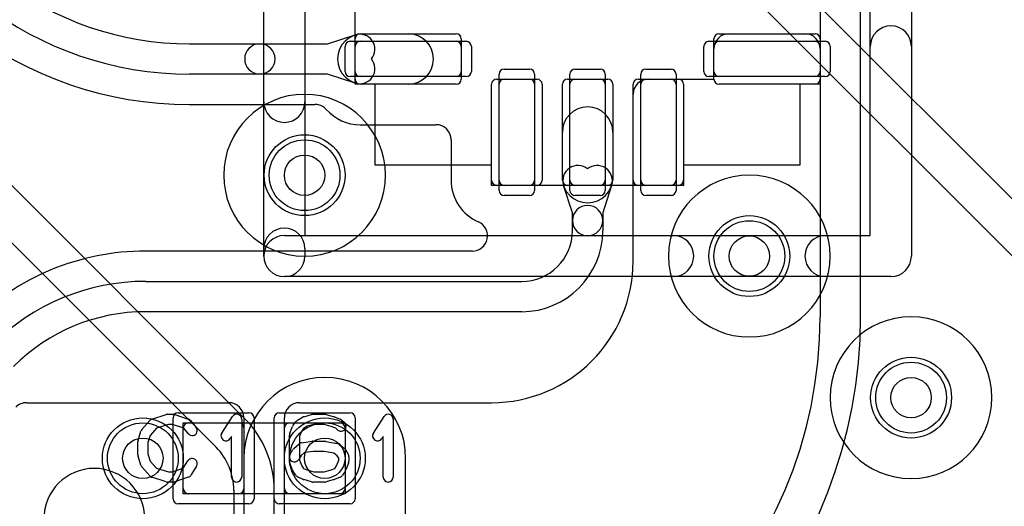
# Model space of a CAD drawing. Extents: x 0 to 20.5, y -0.5 to 20.
# Tile 11 of 20: x 7.2 to 12.1, y 7.3 to 9.7. Entities that reach past the tile are written whole.
import ezdxf

# ---------------------------------------------------------------- set-up
doc = ezdxf.new("R2010")
doc.units = 0
for name, color, linetype in [('Hole', 1, 'CONTINUOUS'), ('L1', 3, 'CONTINUOUS'), ('L2', 3, 'CONTINUOUS'), ('L3', 3, 'CONTINUOUS'), ('L4', 3, 'CONTINUOUS'), ('MetalMask-A', 176, 'CONTINUOUS'), ('PartsArea-A', 111, 'CONTINUOUS'), ('PartsSilk-A', 221, 'CONTINUOUS'), ('Resist-A', 2, 'CONTINUOUS'), ('Resist-B', 2, 'CONTINUOUS'), ('Silk-A', 140, 'CONTINUOUS')]:
    doc.layers.add(name, color=color, linetype=linetype)

msp = doc.modelspace()

# ---------------------------------------------------------------- linework, layer by layer
at = {"layer": 'Hole'}
for centre in [(8.6, 8.9), (10.8, 8.5), (11.6, 7.8), (7.8, 7.5), (8.7, 7.5)]:
    msp.add_circle(centre, 0.1, dxfattribs=at)
at = {"layer": 'L1'}
for p, q in [((11.35004, 8.2), (11.35004, 10.625)), ((8.875, 9.6), (9.35, 9.6)), ((8.88846, 9.6), (9.1125, 9.6)), ((10.65, 9.6), (11.125, 9.6)), ((10.69997, 9.6), (11.07503, 9.6)), ((8.03157, 9.55), (8.37877, 9.55)), ((8.37877, 9.55), (8.71415, 9.55)), ((8.71415, 9.55), (8.84999, 9.59393)), ((8.85, 9.375), (8.85, 9.575)), ((9.375, 9.575), (9.375, 9.375)), ((10.625, 9.375), (10.625, 9.575)), ((11.15, 9.575), (11.15, 9.375)), ((10.625, 9.375), (10.625, 9.52503)), ((11.15, 9.52503), (11.15, 8.2)), ((8.37877, 9.4), (8.03157, 9.4)), ((8.71415, 9.4), (8.37877, 9.4)), ((8.84999, 9.35607), (8.71415, 9.4)), ((9.55, 9.375), (9.75, 9.375)), ((9.9, 9.375), (10.1, 9.375)), ((10.25, 9.375), (10.45, 9.375)), ((10.29997, 9.375), (10.625, 9.375)), ((9.35, 9.35), (8.875, 9.35)), ((9.1125, 9.35), (8.88846, 9.35)), ((9.525, 8.875), (9.525, 9.35)), ((9.775, 9.35), (9.775, 8.875)), ((9.875, 8.875), (9.875, 9.35)), ((10.125, 9.35), (10.125, 8.875)), ((10.225, 8.875), (10.225, 9.35)), ((10.475, 9.35), (10.475, 8.875)), ((11.125, 9.35), (10.65, 9.35)), ((10.225, 8.475), (10.225, 9.30003)), ((8.03157, 9.24996), (8.65139, 9.24996)), ((8.875, 9.14996), (9.24996, 9.14996)), ((9.875, 8.88846), (9.875, 9.1125)), ((10.125, 9.1125), (10.125, 8.88846)), ((9.32496, 9.07496), (9.32496, 8.875)), ((9.75, 8.85), (9.55, 8.85)), ((9.925, 8.71415), (9.88107, 8.84999)), ((10.1, 8.85), (9.9, 8.85)), ((10.11893, 8.84999), (10.075, 8.71415)), ((10.45, 8.85), (10.25, 8.85)), ((9.925, 8.67597), (9.925, 8.71415)), ((9.925, 8.62597), (9.925, 8.67597)), ((10.075, 8.71415), (10.075, 8.67597)), ((10.075, 8.67597), (10.075, 8.62597)), ((9.42991, 8.52504), (7.81421, 8.52504)), ((7.81421, 8.375), (9.67403, 8.375)), ((9.67403, 8.225), (7.81421, 8.225)), ((7.22432, 7.775), (8.225, 7.775)), ((8.57497, 7.775), (9.525, 7.775)), ((8.3, 7.7), (8.3, 7.07504)), ((8.5, 6.07497), (8.5, 7.70003)), ((8, 7.35), (8, 7.65)), ((8.025, 7.675), (8.275, 7.675)), ((8.3, 7.65), (8.3, 7.35)), ((8.5, 7.35), (8.5, 7.65)), ((8.525, 7.675), (8.775, 7.675)), ((8.8, 7.65), (8.8, 7.35)), ((8.275, 7.325), (8.025, 7.325)), ((8.775, 7.325), (8.525, 7.325))]:
    msp.add_line(p, q, dxfattribs=at)
for centre in [(8.6, 8.9), (10.8, 8.5), (11.6, 7.8), (7.8, 7.5), (8.7, 7.5)]:
    msp.add_circle(centre, 0.2, dxfattribs=at)
for centre, radius, start, end in [((8.03157, 11.075), 1.525, -164.99966, -90), ((8.03157, 11.075), 1.675, -164.99968, -90), ((8.03158, 11.07501), 1.82505, -164.99991, -90.00031), ((8.88846, 9.475), 0.125, 90, -90), ((8.87307, 9.52257), 0.075, -39.36735, 107.92045), ((8.875, 9.575), 0.025, 90, 180), ((9.1125, 9.475), 0.125, -90, 90), ((9.35, 9.575), 0.025, 0, 90), ((10.69997, 9.52503), 0.07497, 90, 180), ((10.65, 9.575), 0.025, 90, 180), ((11.07503, 9.52503), 0.07497, 0, 90), ((11.125, 9.575), 0.025, 0, 90), ((8.37877, 9.475), 0.075, 90, -90), ((8.37877, 9.475), 0.075, -90, 90), ((8.87307, 9.42743), 0.075, -107.92279, 39.36735), ((8.875, 9.375), 0.025, 180, -90), ((9.35, 9.375), 0.025, -90, 0), ((9.55, 9.35), 0.025, 90, 180), ((9.75, 9.35), 0.025, 0, 90), ((9.9, 9.35), 0.025, 90, 180), ((10.1, 9.35), 0.025, 0, 90), ((10.29997, 9.30003), 0.07497, 90, 180), ((10.25, 9.35), 0.025, 90, 180), ((10.45, 9.35), 0.025, 0, 90), ((10.65, 9.375), 0.025, 180, -90), ((11.125, 9.375), 0.025, -90, 0), ((8.65139, 9.17499), 0.07497, 75.95078, 90), ((8.65143, 9.17498), 0.07497, 41.80998, 75.98229), ((8.87503, 9.375), 0.22504, -138.18462, -90.00764), ((10, 9.1125), 0.125, 0, 180), ((9.24996, 9.07496), 0.075, 0, 90), ((9.95243, 8.87307), 0.075, 50.63265, -162.07955), ((10.04757, 8.87307), 0.075, -17.92279, 129.36735), ((9.55, 8.875), 0.22504, 180, -113.59308), ((9.55, 8.875), 0.025, 180, -90), ((9.75, 8.875), 0.025, -90, 0), ((10, 8.88846), 0.125, 180, 0), ((9.9, 8.875), 0.025, 180, -90), ((10.1, 8.875), 0.025, -90, 0), ((10.25, 8.875), 0.025, 180, -90), ((10.45, 8.875), 0.025, -90, 0), ((10, 8.67597), 0.075, 0, 180), ((10, 8.67597), 0.075, 180, 0), ((9.42991, 8.60004), 0.075, -90, 66.40518), ((9.67403, 8.62597), 0.25097, -90, 0), ((9.67403, 8.62597), 0.40097, -90, 0), ((7.81423, 7.3), 1.22504, 90.00093, 135.00033), ((9.525, 8.475), 0.7, -90, 0), ((7.81422, 7.3), 1.075, 90.00053, 135), ((7.81422, 7.3), 0.925, 90.00062, 135), ((8.95, 8.2), 2.2, -90, 0), ((8.95, 8.2), 2.40004, -83.51687, 0), ((7.22432, 7.7), 0.075, 90, 135), ((8.225, 7.7), 0.075, 0, 90), ((8.57497, 7.70003), 0.07497, 90, 180), ((8.025, 7.65), 0.025, 90, 180), ((8.275, 7.65), 0.025, 0, 90), ((8.525, 7.65), 0.025, 90, 180), ((8.775, 7.65), 0.025, 0, 90), ((7.56, 7.2), 0.25, 0, 180), ((8.025, 7.35), 0.025, 180, -90), ((8.275, 7.35), 0.025, -90, 0), ((8.525, 7.35), 0.025, 180, -90), ((8.775, 7.35), 0.025, -90, 0)]:
    msp.add_arc(centre, radius, start, end, dxfattribs=at)
at = {"layer": 'L2'}
for p, q in [((8.29996, 7.5), (8.29996, 6.6)), ((9.10004, 6.6), (9.10004, 7.5))]:
    msp.add_line(p, q, dxfattribs=at)
for centre in [(8.6, 8.9), (11.6, 7.8), (7.8, 7.5)]:
    msp.add_circle(centre, 0.2, dxfattribs=at)
for centre, start, end in [((10.8, 8.5), 90, -90), ((10.8, 8.5), -90, 90), ((8.7, 7.5), 0, 180)]:
    msp.add_arc(centre, 0.40004, start, end, dxfattribs=at)
at = {"layer": 'L3'}
for p, q in [((8.29996, 7.5), (8.29996, 6.6)), ((9.10004, 6.6), (9.10004, 7.5))]:
    msp.add_line(p, q, dxfattribs=at)
for centre in [(8.6, 8.9), (11.6, 7.8), (7.8, 7.5)]:
    msp.add_circle(centre, 0.2, dxfattribs=at)
for centre, start, end in [((10.8, 8.5), 90, -90), ((10.8, 8.5), -90, 90), ((8.7, 7.5), 0, 180)]:
    msp.add_arc(centre, 0.40004, start, end, dxfattribs=at)
at = {"layer": 'L4'}
for p, q in [((13.34856, 7.53434), (7.2879, 13.595)), ((7.14645, 13.45355), (13.20711, 7.39289)), ((8.30355, 7.69645), (4.34645, 11.65355)), ((4.205, 11.5121), (8.1621, 7.555)), ((8.24996, 7.34289), (8.24996, 5.7)), ((8.45, 5.7), (8.45, 7.34289))]:
    msp.add_line(p, q, dxfattribs=at)
for centre in [(8.6, 8.9), (10.8, 8.5), (11.6, 7.8), (7.8, 7.5), (8.7, 7.5)]:
    msp.add_circle(centre, 0.2, dxfattribs=at)
for centre, radius, start, end in [((8.6, 8.9), 0.40004, 90, -90), ((8.6, 8.9), 0.40004, -90, 90), ((11.6, 7.8), 0.40004, 90, -90), ((11.6, 7.8), 0.40004, -90, 90), ((7.95, 7.34289), 0.5, 0, 45.00081), ((7.95, 7.3429), 0.29996, -0.00191, 45)]:
    msp.add_arc(centre, radius, start, end, dxfattribs=at)
at = {"layer": 'MetalMask-A'}
for p, q in [((8.875, 9.5625), (9.35, 9.5625)), ((10.65, 9.5625), (11.125, 9.5625)), ((8.85, 9.4125), (8.85, 9.5375)), ((9.375, 9.5375), (9.375, 9.4125)), ((10.625, 9.4125), (10.625, 9.5375)), ((11.15, 9.5375), (11.15, 9.4125)), ((9.35, 9.3875), (8.875, 9.3875)), ((9.5875, 9.375), (9.7125, 9.375)), ((9.9375, 9.375), (10.0625, 9.375)), ((10.2875, 9.375), (10.4125, 9.375)), ((11.125, 9.3875), (10.65, 9.3875)), ((9.5625, 8.875), (9.5625, 9.35)), ((9.7375, 9.35), (9.7375, 8.875)), ((9.9125, 8.875), (9.9125, 9.35)), ((10.0875, 9.35), (10.0875, 8.875)), ((10.2625, 8.875), (10.2625, 9.35)), ((10.4375, 9.35), (10.4375, 8.875)), ((9.7125, 8.85), (9.5875, 8.85)), ((10.0625, 8.85), (9.9375, 8.85)), ((10.4125, 8.85), (10.2875, 8.85)), ((8, 7.35), (8, 7.65)), ((8.025, 7.675), (8.275, 7.675)), ((8.3, 7.65), (8.3, 7.35)), ((8.5, 7.35), (8.5, 7.65)), ((8.525, 7.675), (8.775, 7.675)), ((8.8, 7.65), (8.8, 7.35)), ((8.275, 7.325), (8.025, 7.325)), ((8.775, 7.325), (8.525, 7.325))]:
    msp.add_line(p, q, dxfattribs=at)
for centre, start, end in [((8.875, 9.5375), 90, 180), ((9.35, 9.5375), 0, 90), ((10.65, 9.5375), 90, 180), ((11.125, 9.5375), 0, 90), ((8.875, 9.4125), 180, -90), ((9.35, 9.4125), -90, 0), ((10.65, 9.4125), 180, -90), ((11.125, 9.4125), -90, 0), ((9.5875, 9.35), 90, 180), ((9.7125, 9.35), 0, 90), ((9.9375, 9.35), 90, 180), ((10.0625, 9.35), 0, 90), ((10.2875, 9.35), 90, 180), ((10.4125, 9.35), 0, 90), ((9.5875, 8.875), 180, -90), ((9.7125, 8.875), -90, 0), ((9.9375, 8.875), 180, -90), ((10.0625, 8.875), -90, 0), ((10.2875, 8.875), 180, -90), ((10.4125, 8.875), -90, 0), ((8.025, 7.65), 90, 180), ((8.275, 7.65), 0, 90), ((8.525, 7.65), 90, 180), ((8.775, 7.65), 0, 90), ((8.025, 7.35), 180, -90), ((8.275, 7.35), -90, 0), ((8.525, 7.35), 180, -90), ((8.775, 7.35), -90, 0)]:
    msp.add_arc(centre, 0.025, start, end, dxfattribs=at)
at = {"layer": 'PartsArea-A'}
for p, q in [((8.85, 9.35), (8.85, 10.65)), ((11.15, 10.65), (11.15, 9.35)), ((8.95, 9.35), (8.85, 9.35)), ((8.95, 8.95), (8.95, 9.35)), ((11.15, 9.35), (11.05, 9.35)), ((11.05, 9.35), (11.05, 8.95)), ((9.525, 8.95), (8.95, 8.95)), ((9.525, 8.85), (9.525, 8.95)), ((11.05, 8.95), (10.475, 8.95)), ((10.475, 8.95), (10.475, 8.85)), ((10.475, 8.85), (9.525, 8.85)), ((8, 7.675), (8.8, 7.675)), ((8, 7.325), (8, 7.675)), ((8.8, 7.675), (8.8, 7.325)), ((8.8, 7.325), (8, 7.325))]:
    msp.add_line(p, q, dxfattribs=at)
at = {"layer": 'PartsSilk-A'}
for p, q in [((8.3984, 8.5), (8.3984, 11.5)), ((8.6016, 11.5), (8.6016, 8.6016)), ((11.6016, 11.5), (11.6016, 8.5)), ((11.3984, 8.6016), (11.3984, 11.3984)), ((8.6016, 8.6016), (11.3984, 8.6016)), ((11.5, 8.3984), (8.5, 8.3984)), ((7.84516, 7.69418), (7.9146, 7.7164)), ((7.92222, 7.71759), (7.95, 7.71759)), ((7.9579, 7.71631), (8.02457, 7.69409)), ((8.19013, 7.6247), (8.24291, 7.70618)), ((8.56504, 7.68818), (8.59004, 7.70299)), ((8.59591, 7.70552), (8.6348, 7.71663)), ((8.64167, 7.71759), (8.7, 7.71759)), ((8.70687, 7.71663), (8.74576, 7.70552)), ((8.74817, 7.70469), (8.77595, 7.69358)), ((8.94013, 7.6247), (8.99291, 7.70618)), ((7.79508, 7.64239), (7.83397, 7.68683)), ((7.86702, 7.64868), (7.83618, 7.61344)), ((7.92612, 7.66759), (7.86702, 7.64868)), ((7.94594, 7.66759), (7.92612, 7.66759)), ((8.00202, 7.6489), (7.94594, 7.66759)), ((8.02523, 7.62104), (8.00202, 7.6489)), ((8.03588, 7.68637), (8.06365, 7.65304)), ((8.28889, 7.69259), (8.28889, 7.40741)), ((8.52692, 7.62442), (8.54081, 7.65776)), ((8.54389, 7.66315), (8.55778, 7.68167)), ((8.5948, 7.64769), (8.58577, 7.63565)), ((8.61275, 7.65833), (8.5948, 7.64769)), ((8.64517, 7.66759), (8.61275, 7.65833)), ((8.6965, 7.66759), (8.64517, 7.66759)), ((8.73079, 7.65779), (8.6965, 7.66759)), ((8.75395, 7.64853), (8.73079, 7.65779)), ((8.76494, 7.63974), (8.75395, 7.64853)), ((8.78229, 7.68989), (8.79618, 7.67878)), ((9.03889, 7.69259), (9.03889, 7.40741)), ((7.77614, 7.58894), (7.79003, 7.63339)), ((7.83618, 7.61344), (7.825, 7.57766)), ((8.23889, 7.60801), (8.23209, 7.59752)), ((8.23889, 7.40741), (8.23889, 7.60801)), ((8.525, 7.48519), (8.525, 7.61481)), ((8.58577, 7.63565), (8.575, 7.60981)), ((8.575, 7.60981), (8.575, 7.49019)), ((8.98889, 7.60801), (8.98209, 7.59752)), ((8.98889, 7.40741), (8.98889, 7.60801)), ((7.775, 7.51852), (7.775, 7.58148)), ((7.825, 7.57766), (7.825, 7.52234)), ((8.54728, 7.54832), (8.57228, 7.57054)), ((8.58541, 7.57661), (8.63819, 7.58402)), ((8.64167, 7.58426), (8.7, 7.58426)), ((8.7049, 7.58377), (8.76046, 7.57266)), ((8.77044, 7.56824), (8.79544, 7.54972)), ((7.79003, 7.46661), (7.77614, 7.51106)), ((7.825, 7.52234), (7.83618, 7.48656)), ((8.5288, 7.52066), (8.54269, 7.54288)), ((8.58318, 7.51333), (8.5712, 7.49416)), ((8.59985, 7.52814), (8.58318, 7.51333)), ((8.64342, 7.53426), (8.59985, 7.52814)), ((8.69752, 7.53426), (8.64342, 7.53426)), ((8.74517, 7.52473), (8.69752, 7.53426)), ((8.76187, 7.51236), (8.74517, 7.52473)), ((8.76944, 7.50024), (8.76187, 7.51236)), ((8.76944, 7.49019), (8.76944, 7.50024)), ((8.80176, 7.54287), (8.81564, 7.52065)), ((8.81944, 7.50741), (8.81944, 7.48519)), ((7.83397, 7.41317), (7.79508, 7.45761)), ((7.83618, 7.48656), (7.86702, 7.45132)), ((8.00023, 7.4505), (8.02324, 7.48732)), ((8.06564, 7.46082), (8.03787, 7.41638)), ((8.54081, 7.44224), (8.52692, 7.47558)), ((8.575, 7.49019), (8.58618, 7.46336)), ((8.58618, 7.46336), (8.59492, 7.44937)), ((8.7498, 7.44981), (8.75827, 7.46336)), ((8.75827, 7.46336), (8.76944, 7.49019)), ((8.81752, 7.47558), (8.80364, 7.44224)), ((7.9146, 7.3836), (7.84516, 7.40582)), ((7.86702, 7.45132), (7.92612, 7.43241)), ((7.92612, 7.43241), (7.94594, 7.43241)), ((7.94594, 7.43241), (8.00023, 7.4505)), ((8.02457, 7.40591), (7.9579, 7.38369)), ((8.55658, 7.41638), (8.54269, 7.4386)), ((8.59263, 7.39567), (8.56763, 7.40678)), ((8.59492, 7.44937), (8.61133, 7.44208)), ((8.61133, 7.44208), (8.64517, 7.43241)), ((8.64517, 7.43241), (8.6965, 7.43241)), ((8.6965, 7.43241), (8.73079, 7.44221)), ((8.73079, 7.44221), (8.7498, 7.44981)), ((8.77595, 7.40642), (8.74817, 7.39531)), ((8.80176, 7.4386), (8.78787, 7.41638)), ((7.95, 7.38241), (7.92222, 7.38241)), ((8.6348, 7.38337), (8.59591, 7.39448)), ((8.7, 7.38241), (8.64167, 7.38241)), ((8.74576, 7.39448), (8.70687, 7.38337))]:
    msp.add_line(p, q, dxfattribs=at)
for centre, radius, start, end in [((8.5, 8.5), 0.1016, 180, -90), ((11.5, 8.5), 0.1016, -90, 0), ((7.92222, 7.69259), 0.025, 90, 107.74642), ((7.95, 7.69259), 0.025, 71.57954, 90), ((8.26389, 7.69259), 0.025, 0, 147.06619), ((8.60278, 7.68148), 0.025, 105.94854, 120.63752), ((8.64167, 7.69259), 0.025, 90, 105.94854), ((8.7, 7.69259), 0.025, 74.05146, 90), ((8.73889, 7.68148), 0.025, 68.2071, 74.05146), ((9.01389, 7.69259), 0.025, 0, 147.06619), ((7.85278, 7.67037), 0.025, 107.74642, 138.81192), ((8.01667, 7.67037), 0.025, 39.7909, 71.57954), ((8.04444, 7.63704), 0.025, -140.2091, 39.8005), ((8.56389, 7.64815), 0.025, 143.1301, 157.39424), ((8.57778, 7.66667), 0.025, 120.63752, 143.1301), ((8.78056, 7.65926), 0.025, -128.66697, 51.34522), ((8.76667, 7.67037), 0.025, 51.33303, 68.2071), ((7.81389, 7.62593), 0.025, 138.81192, 162.63777), ((8.21111, 7.61111), 0.025, 147.06646, -32.93381), ((8.55, 7.61481), 0.025, 157.39424, 180), ((8.96111, 7.61111), 0.025, 147.06646, -32.93381), ((7.8, 7.58148), 0.025, 162.63777, 180), ((8.58889, 7.55185), 0.025, 98.00047, 131.62783), ((8.64167, 7.55926), 0.025, 90, 98.00047), ((8.7, 7.55926), 0.025, 78.69456, 90), ((8.75556, 7.54815), 0.025, 53.47387, 78.69456), ((8.78056, 7.52963), 0.025, 31.98594, 53.47387), ((7.8, 7.51852), 0.025, 180, -162.63777), ((8.55, 7.50741), 0.025, 147.99462, -32.01002), ((8.56389, 7.52963), 0.025, 131.62783, 147.99462), ((8.79444, 7.50741), 0.025, 0, 31.98594), ((7.81389, 7.47407), 0.025, -162.63777, -138.81192), ((8.04444, 7.47407), 0.025, -32.00538, 147.99925), ((8.55, 7.48519), 0.025, 180, -157.39424), ((8.79444, 7.48519), 0.025, -22.60576, 0), ((7.85278, 7.42963), 0.025, -138.81192, -107.74642), ((8.01667, 7.42963), 0.025, -71.57954, -32.00538), ((8.26389, 7.40741), 0.025, 180, 0), ((8.56389, 7.45185), 0.025, -157.39424, -147.99462), ((8.57778, 7.42963), 0.025, -147.99462, -113.95086), ((8.76667, 7.42963), 0.025, -68.2071, -32.00538), ((8.78056, 7.45185), 0.025, -32.00538, -22.60576), ((9.01389, 7.40741), 0.025, 180, 0), ((7.92222, 7.40741), 0.025, -107.74642, -90), ((7.95, 7.40741), 0.025, -90, -71.57954), ((8.60278, 7.41852), 0.025, -113.95086, -105.94854), ((8.64167, 7.40741), 0.025, -105.94854, -90), ((8.7, 7.40741), 0.025, -90, -74.05146), ((8.73889, 7.41852), 0.025, -74.05146, -68.2071)]:
    msp.add_arc(centre, radius, start, end, dxfattribs=at)
at = {"layer": 'Resist-A'}
for p, q in [((8.825, 9.5625), (9.4, 9.5625)), ((10.6, 9.5625), (11.175, 9.5625)), ((8.8, 9.4125), (8.8, 9.5375)), ((9.425, 9.5375), (9.425, 9.4125)), ((10.575, 9.4125), (10.575, 9.5375)), ((11.2, 9.5375), (11.2, 9.4125)), ((9.5625, 8.825), (9.5625, 9.4)), ((9.5875, 9.425), (9.7125, 9.425)), ((9.7375, 9.4), (9.7375, 8.825)), ((9.9125, 8.825), (9.9125, 9.4)), ((9.9375, 9.425), (10.0625, 9.425)), ((10.0875, 9.4), (10.0875, 8.825)), ((10.2625, 8.825), (10.2625, 9.4)), ((10.2875, 9.425), (10.4125, 9.425)), ((10.4375, 9.4), (10.4375, 8.825)), ((9.4, 9.3875), (8.825, 9.3875)), ((11.175, 9.3875), (10.6, 9.3875)), ((9.7125, 8.8), (9.5875, 8.8)), ((10.0625, 8.8), (9.9375, 8.8)), ((10.4125, 8.8), (10.2875, 8.8)), ((7.95, 7.3), (7.95, 7.7)), ((7.975, 7.725), (8.325, 7.725)), ((8.35, 7.7), (8.35, 7.3)), ((8.45, 7.3), (8.45, 7.7)), ((8.475, 7.725), (8.825, 7.725)), ((8.85, 7.7), (8.85, 7.3)), ((8.325, 7.275), (7.975, 7.275)), ((8.825, 7.275), (8.475, 7.275))]:
    msp.add_line(p, q, dxfattribs=at)
for centre in [(8.6, 8.9), (10.8, 8.5), (11.6, 7.8), (7.8, 7.5), (8.7, 7.5)]:
    msp.add_circle(centre, 0.175, dxfattribs=at)
for centre, start, end in [((8.825, 9.5375), 90, 180), ((9.4, 9.5375), 0, 90), ((10.6, 9.5375), 90, 180), ((11.175, 9.5375), 0, 90), ((8.825, 9.4125), 180, -90), ((9.4, 9.4125), -90, 0), ((9.5875, 9.4), 90, 180), ((9.7125, 9.4), 0, 90), ((9.9375, 9.4), 90, 180), ((10.0625, 9.4), 0, 90), ((10.2875, 9.4), 90, 180), ((10.4125, 9.4), 0, 90), ((10.6, 9.4125), 180, -90), ((11.175, 9.4125), -90, 0), ((9.5875, 8.825), 180, -90), ((9.7125, 8.825), -90, 0), ((9.9375, 8.825), 180, -90), ((10.0625, 8.825), -90, 0), ((10.2875, 8.825), 180, -90), ((10.4125, 8.825), -90, 0), ((7.975, 7.7), 90, 180), ((8.325, 7.7), 0, 90), ((8.475, 7.7), 90, 180), ((8.825, 7.7), 0, 90), ((7.975, 7.3), 180, -90), ((8.325, 7.3), -90, 0), ((8.475, 7.3), 180, -90), ((8.825, 7.3), -90, 0)]:
    msp.add_arc(centre, 0.025, start, end, dxfattribs=at)
at = {"layer": 'Resist-B'}
for centre in [(8.6, 8.9), (10.8, 8.5), (11.6, 7.8), (7.8, 7.5), (8.7, 7.5)]:
    msp.add_circle(centre, 0.175, dxfattribs=at)
at = {"layer": 'Silk-A'}
for p, q in [((8.3984, 9.26308), (8.3984, 10.87673)), ((8.6016, 10.87673), (8.6016, 9.26308)), ((11.3984, 8.6016), (11.3984, 9.53692)), ((11.6016, 9.53692), (11.6016, 8.5)), ((8.5, 8.6016), (10.4234, 8.6016)), ((11.1766, 8.6016), (11.3984, 8.6016)), ((8.3984, 8.5), (8.3984, 8.53692)), ((8.6016, 8.53692), (8.6016, 8.5)), ((10.4234, 8.3984), (8.5, 8.3984)), ((11.5, 8.3984), (11.1766, 8.3984))]:
    msp.add_line(p, q, dxfattribs=at)
for centre, start, end in [((11.5, 9.53692), 0, 180), ((8.5, 9.26308), 180, 0), ((8.5, 8.53692), 0, 180), ((8.5, 8.5), 90, -90), ((10.4234, 8.5), -90, 90), ((11.1766, 8.5), 90, -90), ((8.5, 8.5), 180, 0), ((11.5, 8.5), -90, 0)]:
    msp.add_arc(centre, 0.1016, start, end, dxfattribs=at)

doc.saveas('drawing.dxf')
